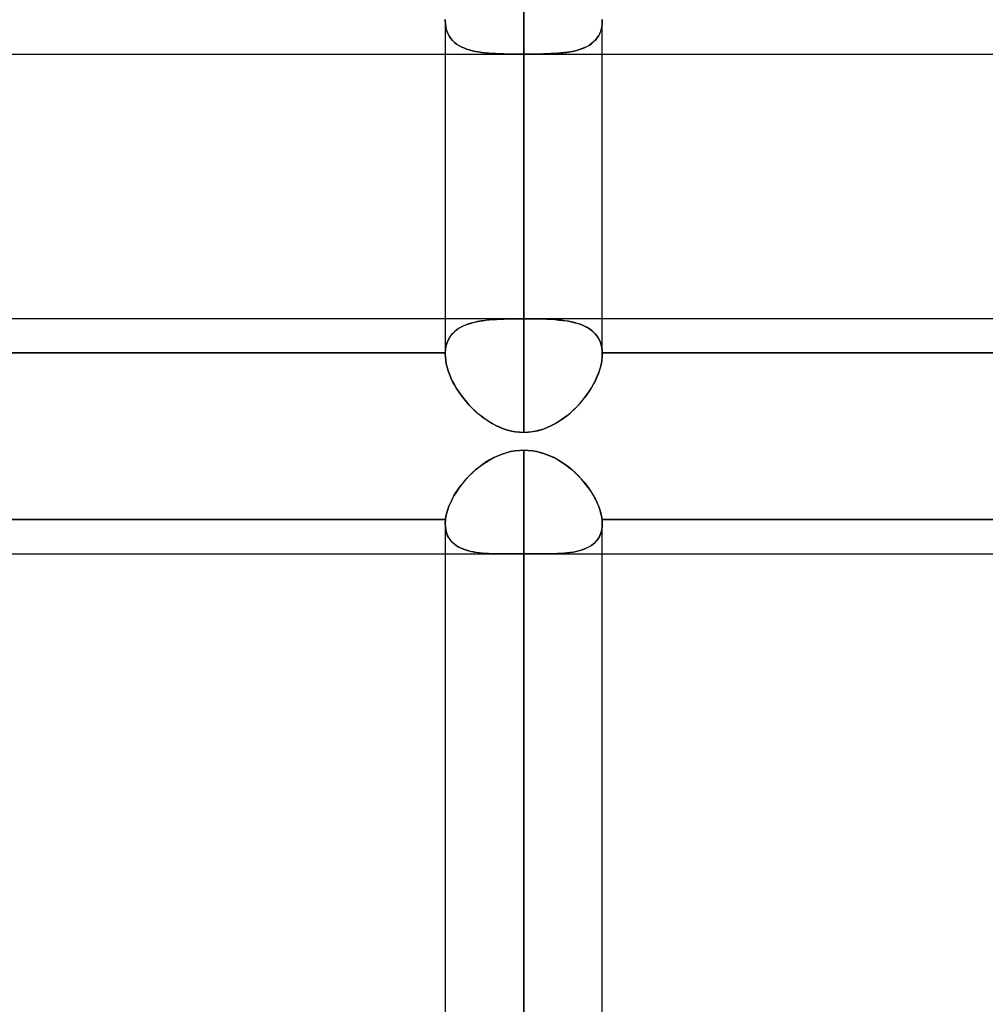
# Model space of a CAD drawing. Header units: millimetres. Extents: x -92 to 86, y -242 to 242.
# Tile 82 of 89: x -22 to -11, y 130 to 141. Entities that reach past the tile are written whole.
import ezdxf

# ---------------------------------------------------------------- set-up
doc = ezdxf.new("R2010")
doc.units = ezdxf.units.MM
doc.layers.add('MAIN-1', color=7, linetype='Continuous')

msp = doc.modelspace()

# ---------------------------------------------------------------- linework, layer by layer
at = {"layer": 'MAIN-1'}
for p, q in [((-16.258, 141.972), (-16.258, 137.724)), ((-16.258, 137.72), (-16.258, 141.972)), ((-17.153, 141.117), (-17.153, 141.115)), ((-17.153, 141.115), (-17.153, 141.117)), ((-17.153, 141.115), (-17.151, 141.081)), ((-17.151, 141.081), (-17.153, 141.115)), ((-17.153, 141.115), (-17.153, 137.724)), ((-17.152, 141.128), (-17.152, 141.126)), ((-17.152, 141.126), (-17.152, 141.128)), ((-17.152, 141.126), (-17.152, 141.124)), ((-17.152, 141.124), (-17.152, 141.126)), ((-17.152, 141.124), (-17.152, 141.121)), ((-17.152, 141.121), (-17.152, 141.124)), ((-17.152, 141.121), (-17.152, 141.119)), ((-17.152, 141.119), (-17.152, 141.121)), ((-17.152, 141.119), (-17.153, 141.117)), ((-17.153, 141.117), (-17.152, 141.119)), ((-17.153, 141.115), (-17.153, 137.318)), ((-17.151, 141.081), (-17.147, 141.049)), ((-17.147, 141.048), (-17.151, 141.081)), ((-17.147, 141.049), (-17.14, 141.018)), ((-17.14, 141.017), (-17.147, 141.048)), ((-15.377, 141.009), (-15.369, 141.042)), ((-15.368, 141.05), (-15.374, 141.02)), ((-15.369, 141.042), (-15.364, 141.078)), ((-15.364, 141.082), (-15.368, 141.05)), ((-15.363, 141.115), (-15.364, 141.082)), ((-15.364, 141.078), (-15.363, 141.115)), ((-15.363, 141.128), (-15.363, 141.126)), ((-15.363, 141.126), (-15.363, 141.128)), ((-15.363, 141.126), (-15.363, 141.124)), ((-15.363, 141.124), (-15.363, 141.126)), ((-15.363, 141.124), (-15.363, 141.122)), ((-15.363, 141.122), (-15.363, 141.124)), ((-15.363, 141.122), (-15.363, 141.121)), ((-15.363, 141.121), (-15.363, 141.122)), ((-15.363, 141.121), (-15.363, 141.119)), ((-15.363, 141.119), (-15.363, 141.121)), ((-15.363, 141.119), (-15.363, 141.117)), ((-15.363, 141.117), (-15.363, 141.119)), ((-15.363, 141.117), (-15.363, 141.115)), ((-15.363, 141.115), (-15.363, 141.117)), ((-15.363, 137.724), (-15.363, 141.115)), ((-15.363, 137.318), (-15.363, 141.115)), ((-17.14, 141.018), (-17.131, 140.988)), ((-17.131, 140.988), (-17.14, 141.017)), ((-17.131, 140.988), (-17.119, 140.961)), ((-17.119, 140.961), (-17.131, 140.988)), ((-17.119, 140.961), (-17.104, 140.935)), ((-17.104, 140.935), (-17.119, 140.961)), ((-17.104, 140.935), (-17.087, 140.911)), ((-17.088, 140.911), (-17.104, 140.935)), ((-15.424, 140.916), (-15.442, 140.894)), ((-15.44, 140.896), (-15.42, 140.921)), ((-15.408, 140.939), (-15.424, 140.916)), ((-15.42, 140.921), (-15.403, 140.948)), ((-15.394, 140.965), (-15.408, 140.939)), ((-15.403, 140.948), (-15.389, 140.977)), ((-15.383, 140.992), (-15.394, 140.965)), ((-15.389, 140.977), (-15.377, 141.009)), ((-15.374, 141.02), (-15.383, 140.992)), ((-17.068, 140.889), (-17.088, 140.911)), ((-17.087, 140.911), (-17.068, 140.889)), ((-17.068, 140.889), (-17.047, 140.869)), ((-17.047, 140.869), (-17.068, 140.889)), ((-17.047, 140.869), (-17.023, 140.85)), ((-17.024, 140.85), (-17.047, 140.869)), ((-16.998, 140.833), (-17.024, 140.85)), ((-17.023, 140.85), (-16.998, 140.833)), ((-16.998, 140.833), (-16.97, 140.818)), ((-16.971, 140.818), (-16.998, 140.833)), ((-16.942, 140.805), (-16.971, 140.818)), ((-16.97, 140.818), (-16.941, 140.805)), ((-16.911, 140.793), (-16.942, 140.805)), ((-16.941, 140.805), (-16.911, 140.793)), ((-15.612, 140.79), (-15.578, 140.803)), ((-15.562, 140.809), (-15.592, 140.797)), ((-15.578, 140.803), (-15.546, 140.818)), ((-15.535, 140.823), (-15.562, 140.809)), ((-15.546, 140.818), (-15.516, 140.834)), ((-15.509, 140.838), (-15.535, 140.823)), ((-15.516, 140.834), (-15.488, 140.853)), ((-15.485, 140.855), (-15.509, 140.838)), ((-15.488, 140.853), (-15.463, 140.873)), ((-15.462, 140.874), (-15.485, 140.855)), ((-15.463, 140.873), (-15.44, 140.896)), ((-15.442, 140.894), (-15.462, 140.874)), ((-24.66, 140.735), (0, 140.735)), ((-24.163, 140.735), (-17.153, 140.735)), ((-17.153, 140.735), (-15.363, 140.735)), ((-16.911, 140.793), (-16.879, 140.782)), ((-16.879, 140.782), (-16.911, 140.793)), ((-16.879, 140.782), (-16.845, 140.773)), ((-16.845, 140.773), (-16.879, 140.782)), ((-16.845, 140.773), (-16.81, 140.766)), ((-16.809, 140.765), (-16.845, 140.773)), ((-16.81, 140.766), (-16.775, 140.759)), ((-16.773, 140.759), (-16.809, 140.765)), ((-16.775, 140.759), (-16.738, 140.754)), ((-16.735, 140.753), (-16.773, 140.759)), ((-16.738, 140.754), (-16.699, 140.749)), ((-16.697, 140.749), (-16.735, 140.753)), ((-16.699, 140.749), (-16.66, 140.745)), ((-16.657, 140.745), (-16.697, 140.749)), ((-16.66, 140.745), (-16.619, 140.743)), ((-16.616, 140.742), (-16.657, 140.745)), ((-16.619, 140.743), (-16.577, 140.74)), ((-16.575, 140.74), (-16.616, 140.742)), ((-16.577, 140.74), (-16.534, 140.739)), ((-16.532, 140.738), (-16.575, 140.74)), ((-16.534, 140.739), (-16.489, 140.737)), ((-16.488, 140.737), (-16.532, 140.738)), ((-16.489, 140.737), (-16.444, 140.737)), ((-16.443, 140.736), (-16.488, 140.737)), ((-16.444, 140.737), (-16.398, 140.736)), ((-16.398, 140.736), (-16.443, 140.736)), ((-16.398, 140.736), (-16.352, 140.736)), ((-16.351, 140.736), (-16.398, 140.736)), ((-16.352, 140.736), (-16.305, 140.735)), ((-16.304, 140.735), (-16.351, 140.736)), ((-16.305, 140.735), (-16.258, 140.735)), ((-16.258, 140.735), (-16.304, 140.735)), ((-16.258, 136.424), (-16.258, 140.735)), ((-16.258, 140.735), (-16.258, 136.424)), ((-16.212, 140.735), (-16.258, 140.735)), ((-16.258, 140.735), (-16.204, 140.735)), ((-16.167, 140.736), (-16.212, 140.735)), ((-16.204, 140.735), (-16.151, 140.736)), ((-16.122, 140.736), (-16.167, 140.736)), ((-16.151, 140.736), (-16.098, 140.736)), ((-16.078, 140.736), (-16.122, 140.736)), ((-16.098, 140.736), (-16.047, 140.737)), ((-16.034, 140.737), (-16.078, 140.736)), ((-16.047, 140.737), (-15.997, 140.738)), ((-15.991, 140.738), (-16.034, 140.737)), ((-15.997, 140.738), (-15.948, 140.74)), ((-15.95, 140.74), (-15.991, 140.738)), ((-15.909, 140.742), (-15.95, 140.74)), ((-15.948, 140.74), (-15.9, 140.742)), ((-15.869, 140.744), (-15.909, 140.742)), ((-15.9, 140.742), (-15.854, 140.746)), ((-15.831, 140.748), (-15.869, 140.744)), ((-15.854, 140.746), (-15.809, 140.75)), ((-15.793, 140.752), (-15.831, 140.748)), ((-15.809, 140.75), (-15.766, 140.755)), ((-15.757, 140.756), (-15.793, 140.752)), ((-15.766, 140.755), (-15.725, 140.762)), ((-15.722, 140.762), (-15.757, 140.756)), ((-15.725, 140.762), (-15.685, 140.77)), ((-15.687, 140.769), (-15.722, 140.762)), ((-15.654, 140.777), (-15.687, 140.769)), ((-15.685, 140.77), (-15.647, 140.779)), ((-15.622, 140.787), (-15.654, 140.777)), ((-15.647, 140.779), (-15.612, 140.79)), ((-15.592, 140.797), (-15.622, 140.787)), ((-15.363, 140.735), (-8.352, 140.735)), ((-25.058, 137.724), (-2.014, 137.724)), ((-25.058, 137.724), (-1.62, 137.724)), ((-17.153, 137.724), (-17.153, 137.318)), ((-16.862, 137.668), (-16.898, 137.657)), ((-16.897, 137.657), (-16.866, 137.667)), ((-16.866, 137.667), (-16.833, 137.676)), ((-16.824, 137.678), (-16.862, 137.668)), ((-16.833, 137.676), (-16.799, 137.684)), ((-16.784, 137.687), (-16.824, 137.678)), ((-16.799, 137.684), (-16.763, 137.691)), ((-16.743, 137.694), (-16.784, 137.687)), ((-16.763, 137.691), (-16.727, 137.697)), ((-16.7, 137.701), (-16.743, 137.694)), ((-16.727, 137.697), (-16.689, 137.702)), ((-16.656, 137.706), (-16.7, 137.701)), ((-16.689, 137.702), (-16.65, 137.706)), ((-16.61, 137.71), (-16.656, 137.706)), ((-16.65, 137.706), (-16.609, 137.71)), ((-16.562, 137.713), (-16.61, 137.71)), ((-16.609, 137.71), (-16.568, 137.712)), ((-16.568, 137.712), (-16.526, 137.715)), ((-16.514, 137.715), (-16.562, 137.713)), ((-16.526, 137.715), (-16.482, 137.716)), ((-16.464, 137.717), (-16.514, 137.715)), ((-16.482, 137.716), (-16.438, 137.718)), ((-16.413, 137.718), (-16.464, 137.717)), ((-16.438, 137.718), (-16.393, 137.719)), ((-16.361, 137.719), (-16.413, 137.718)), ((-16.393, 137.719), (-16.348, 137.719)), ((-16.309, 137.72), (-16.361, 137.719)), ((-16.348, 137.719), (-16.303, 137.72)), ((-16.258, 137.72), (-16.309, 137.72)), ((-16.303, 137.72), (-16.258, 137.72)), ((-16.212, 137.72), (-16.258, 137.72)), ((-16.258, 137.72), (-16.205, 137.72)), ((-16.166, 137.719), (-16.212, 137.72)), ((-16.205, 137.72), (-16.153, 137.719)), ((-16.121, 137.719), (-16.166, 137.719)), ((-16.153, 137.719), (-16.101, 137.718)), ((-16.076, 137.718), (-16.121, 137.719)), ((-16.101, 137.718), (-16.05, 137.717)), ((-16.031, 137.716), (-16.076, 137.718)), ((-16.05, 137.717), (-16, 137.715)), ((-15.988, 137.715), (-16.031, 137.716)), ((-16, 137.715), (-15.952, 137.713)), ((-15.945, 137.712), (-15.988, 137.715)), ((-15.952, 137.713), (-15.904, 137.71)), ((-15.904, 137.71), (-15.945, 137.712)), ((-15.864, 137.706), (-15.904, 137.71)), ((-15.904, 137.71), (-15.858, 137.705)), ((-15.825, 137.702), (-15.864, 137.706)), ((-15.858, 137.705), (-15.814, 137.7)), ((-15.787, 137.697), (-15.825, 137.702)), ((-15.814, 137.7), (-15.771, 137.694)), ((-15.75, 137.691), (-15.787, 137.697)), ((-15.771, 137.694), (-15.729, 137.687)), ((-15.715, 137.684), (-15.75, 137.691)), ((-15.729, 137.687), (-15.69, 137.678)), ((-15.681, 137.676), (-15.715, 137.684)), ((-15.69, 137.678), (-15.652, 137.668)), ((-15.648, 137.667), (-15.681, 137.676)), ((-15.652, 137.668), (-15.616, 137.656)), ((-15.617, 137.656), (-15.648, 137.667)), ((-15.363, 137.318), (-15.363, 137.724)), ((-17.07, 137.548), (-17.091, 137.523)), ((-17.072, 137.547), (-17.052, 137.567)), ((-17.047, 137.571), (-17.07, 137.548)), ((-17.052, 137.567), (-17.031, 137.586)), ((-17.022, 137.592), (-17.047, 137.571)), ((-17.031, 137.586), (-17.007, 137.603)), ((-16.994, 137.611), (-17.022, 137.592)), ((-17.007, 137.603), (-16.982, 137.618)), ((-16.964, 137.628), (-16.994, 137.611)), ((-16.982, 137.618), (-16.955, 137.633)), ((-16.932, 137.643), (-16.964, 137.628)), ((-16.955, 137.633), (-16.927, 137.645)), ((-16.898, 137.657), (-16.932, 137.643)), ((-16.927, 137.645), (-16.897, 137.657)), ((-15.587, 137.645), (-15.617, 137.656)), ((-15.616, 137.656), (-15.582, 137.643)), ((-15.559, 137.632), (-15.587, 137.645)), ((-15.582, 137.643), (-15.55, 137.628)), ((-15.532, 137.618), (-15.559, 137.632)), ((-15.55, 137.628), (-15.52, 137.611)), ((-15.507, 137.602), (-15.532, 137.618)), ((-15.52, 137.611), (-15.493, 137.592)), ((-15.484, 137.585), (-15.507, 137.602)), ((-15.493, 137.592), (-15.467, 137.571)), ((-15.462, 137.566), (-15.484, 137.585)), ((-15.467, 137.571), (-15.444, 137.548)), ((-15.443, 137.546), (-15.462, 137.566)), ((-15.444, 137.548), (-15.424, 137.523)), ((-17.135, 137.436), (-17.144, 137.403)), ((-17.139, 137.422), (-17.13, 137.45)), ((-17.123, 137.467), (-17.135, 137.436)), ((-17.13, 137.45), (-17.119, 137.477)), ((-17.108, 137.496), (-17.123, 137.467)), ((-17.119, 137.477), (-17.105, 137.502)), ((-17.091, 137.523), (-17.108, 137.496)), ((-17.105, 137.502), (-17.089, 137.525)), ((-17.089, 137.525), (-17.072, 137.547)), ((-15.425, 137.524), (-15.443, 137.546)), ((-15.41, 137.501), (-15.425, 137.524)), ((-15.424, 137.523), (-15.407, 137.496)), ((-15.396, 137.476), (-15.41, 137.501)), ((-15.407, 137.496), (-15.392, 137.467)), ((-15.385, 137.45), (-15.396, 137.476)), ((-15.392, 137.467), (-15.38, 137.435)), ((-15.376, 137.422), (-15.385, 137.45)), ((-24.163, 137.331), (-17.152, 137.331)), ((-17.152, 137.331), (-24.163, 137.331)), ((-17.15, 137.368), (-17.152, 137.331)), ((-17.152, 137.331), (-17.15, 137.363)), ((-17.152, 137.329), (-17.152, 137.331)), ((-17.152, 137.331), (-17.152, 137.329)), ((-17.152, 137.326), (-17.152, 137.329)), ((-17.152, 137.329), (-17.152, 137.326)), ((-17.152, 137.324), (-17.152, 137.326)), ((-17.152, 137.326), (-17.152, 137.324)), ((-17.152, 137.322), (-17.152, 137.324)), ((-17.152, 137.324), (-17.152, 137.322)), ((-17.144, 137.403), (-17.15, 137.368)), ((-17.15, 137.363), (-17.146, 137.393)), ((-17.146, 137.393), (-17.139, 137.422)), ((-15.38, 137.435), (-15.371, 137.402)), ((-15.369, 137.393), (-15.376, 137.422)), ((-15.371, 137.402), (-15.365, 137.367)), ((-15.365, 137.363), (-15.369, 137.393)), ((-15.365, 137.367), (-15.363, 137.331)), ((-15.363, 137.331), (-15.365, 137.363)), ((-15.363, 137.331), (-8.352, 137.331)), ((-15.363, 137.331), (-15.363, 137.329)), ((-15.363, 137.329), (-15.363, 137.331)), ((-8.352, 137.331), (-15.363, 137.331)), ((-15.363, 137.329), (-15.363, 137.327)), ((-15.363, 137.327), (-15.363, 137.329)), ((-15.363, 137.327), (-15.363, 137.325)), ((-15.363, 137.325), (-15.363, 137.327)), ((-15.363, 137.325), (-15.363, 137.323)), ((-15.363, 137.323), (-15.363, 137.325)), ((-17.153, 137.318), (-17.153, 137.32)), ((-17.153, 137.32), (-17.153, 137.317)), ((-17.151, 137.281), (-17.153, 137.318)), ((-17.153, 137.317), (-17.151, 137.281)), ((-17.153, 137.32), (-17.152, 137.322)), ((-17.152, 137.322), (-17.153, 137.32)), ((-17.147, 137.244), (-17.151, 137.281)), ((-17.151, 137.281), (-17.147, 137.244)), ((-17.14, 137.206), (-17.147, 137.244)), ((-17.147, 137.244), (-17.14, 137.206)), ((-15.377, 137.194), (-15.369, 137.237)), ((-15.368, 137.246), (-15.374, 137.209)), ((-15.369, 137.237), (-15.364, 137.278)), ((-15.364, 137.282), (-15.368, 137.246)), ((-15.363, 137.318), (-15.364, 137.282)), ((-15.364, 137.278), (-15.363, 137.318)), ((-15.363, 137.323), (-15.363, 137.321)), ((-15.363, 137.321), (-15.363, 137.323)), ((-15.363, 137.321), (-15.363, 137.32)), ((-15.363, 137.32), (-15.363, 137.321)), ((-15.363, 137.32), (-15.363, 137.318)), ((-15.363, 137.318), (-15.363, 137.32)), ((-17.131, 137.167), (-17.14, 137.206)), ((-17.14, 137.206), (-17.131, 137.167)), ((-17.119, 137.127), (-17.131, 137.167)), ((-17.131, 137.167), (-17.119, 137.127)), ((-17.104, 137.087), (-17.119, 137.127)), ((-17.119, 137.127), (-17.104, 137.087)), ((-15.42, 137.064), (-15.403, 137.108)), ((-15.394, 137.133), (-15.408, 137.094)), ((-15.403, 137.108), (-15.389, 137.151)), ((-15.383, 137.171), (-15.394, 137.133)), ((-15.389, 137.151), (-15.377, 137.194)), ((-15.374, 137.209), (-15.383, 137.171)), ((-17.087, 137.047), (-17.104, 137.087)), ((-17.104, 137.087), (-17.087, 137.047)), ((-17.068, 137.006), (-17.087, 137.047)), ((-17.087, 137.047), (-17.068, 137.006)), ((-17.047, 136.966), (-17.068, 137.006)), ((-17.068, 137.006), (-17.047, 136.966)), ((-15.463, 136.975), (-15.44, 137.019)), ((-15.442, 137.015), (-15.462, 136.976)), ((-15.424, 137.055), (-15.442, 137.015)), ((-15.44, 137.019), (-15.42, 137.064)), ((-15.408, 137.094), (-15.424, 137.055)), ((-17.024, 136.926), (-17.047, 136.966)), ((-17.047, 136.966), (-17.023, 136.926)), ((-16.998, 136.887), (-17.024, 136.926)), ((-17.023, 136.926), (-16.998, 136.886)), ((-16.971, 136.848), (-16.998, 136.887)), ((-16.998, 136.886), (-16.97, 136.847)), ((-15.546, 136.846), (-15.516, 136.888)), ((-15.509, 136.899), (-15.535, 136.861)), ((-15.516, 136.888), (-15.488, 136.931)), ((-15.485, 136.937), (-15.509, 136.899)), ((-15.488, 136.931), (-15.463, 136.975)), ((-15.462, 136.976), (-15.485, 136.937)), ((-16.942, 136.809), (-16.971, 136.848)), ((-16.97, 136.847), (-16.941, 136.809)), ((-16.911, 136.772), (-16.942, 136.809)), ((-16.941, 136.809), (-16.911, 136.771)), ((-16.879, 136.736), (-16.911, 136.772)), ((-16.911, 136.771), (-16.879, 136.735)), ((-15.647, 136.724), (-15.612, 136.763)), ((-15.592, 136.787), (-15.622, 136.751)), ((-15.612, 136.763), (-15.578, 136.804)), ((-15.562, 136.823), (-15.592, 136.787)), ((-15.578, 136.804), (-15.546, 136.846)), ((-15.535, 136.861), (-15.562, 136.823)), ((-16.845, 136.7), (-16.879, 136.736)), ((-16.879, 136.735), (-16.845, 136.701)), ((-16.845, 136.701), (-16.81, 136.668)), ((-16.809, 136.667), (-16.845, 136.7)), ((-16.81, 136.668), (-16.775, 136.636)), ((-16.773, 136.634), (-16.809, 136.667)), ((-15.722, 136.652), (-15.757, 136.622)), ((-15.725, 136.649), (-15.685, 136.686)), ((-15.687, 136.684), (-15.722, 136.652)), ((-15.654, 136.717), (-15.687, 136.684)), ((-15.685, 136.686), (-15.647, 136.724)), ((-15.622, 136.751), (-15.654, 136.717)), ((-16.775, 136.636), (-16.738, 136.606)), ((-16.735, 136.604), (-16.773, 136.634)), ((-16.738, 136.606), (-16.699, 136.578)), ((-16.697, 136.576), (-16.735, 136.604)), ((-16.699, 136.578), (-16.66, 136.551)), ((-16.657, 136.549), (-16.697, 136.576)), ((-16.66, 136.551), (-16.619, 136.526)), ((-16.616, 136.525), (-16.657, 136.549)), ((-15.869, 136.542), (-15.909, 136.519)), ((-15.9, 136.524), (-15.854, 136.552)), ((-15.831, 136.567), (-15.869, 136.542)), ((-15.854, 136.552), (-15.809, 136.582)), ((-15.793, 136.594), (-15.831, 136.567)), ((-15.809, 136.582), (-15.766, 136.615)), ((-15.757, 136.622), (-15.793, 136.594)), ((-15.766, 136.615), (-15.725, 136.649)), ((-16.619, 136.526), (-16.577, 136.504)), ((-16.575, 136.502), (-16.616, 136.525)), ((-16.577, 136.504), (-16.534, 136.484)), ((-16.532, 136.483), (-16.575, 136.502)), ((-16.534, 136.484), (-16.489, 136.466)), ((-16.488, 136.465), (-16.532, 136.483)), ((-16.489, 136.466), (-16.444, 136.451)), ((-16.443, 136.451), (-16.488, 136.465)), ((-16.444, 136.451), (-16.398, 136.439)), ((-16.398, 136.439), (-16.443, 136.451)), ((-16.351, 136.431), (-16.398, 136.439)), ((-16.398, 136.439), (-16.352, 136.431)), ((-16.352, 136.431), (-16.305, 136.426)), ((-16.304, 136.426), (-16.351, 136.431)), ((-16.258, 136.424), (-16.204, 136.426)), ((-16.167, 136.43), (-16.212, 136.426)), ((-16.204, 136.426), (-16.151, 136.433)), ((-16.122, 136.438), (-16.167, 136.43)), ((-16.151, 136.433), (-16.098, 136.444)), ((-16.078, 136.449), (-16.122, 136.438)), ((-16.098, 136.444), (-16.047, 136.459)), ((-16.034, 136.463), (-16.078, 136.449)), ((-16.047, 136.459), (-15.997, 136.477)), ((-15.991, 136.479), (-16.034, 136.463)), ((-15.997, 136.477), (-15.948, 136.499)), ((-15.95, 136.498), (-15.991, 136.479)), ((-15.909, 136.519), (-15.95, 136.498)), ((-15.948, 136.499), (-15.9, 136.524)), ((-16.305, 136.426), (-16.258, 136.424)), ((-16.258, 136.424), (-16.304, 136.426)), ((-16.212, 136.426), (-16.258, 136.424)), ((-16.457, 136.193), (-16.407, 136.206)), ((-16.407, 136.206), (-16.456, 136.193)), ((-16.357, 136.215), (-16.407, 136.206)), ((-16.407, 136.206), (-16.358, 136.215)), ((-16.358, 136.215), (-16.308, 136.22)), ((-16.307, 136.22), (-16.357, 136.215)), ((-16.308, 136.22), (-16.258, 136.222)), ((-16.258, 136.222), (-16.307, 136.22)), ((-16.258, 136.222), (-16.258, 0)), ((-16.258, 0), (-16.258, 136.222)), ((-16.258, 136.222), (-16.207, 136.22)), ((-16.207, 136.22), (-16.258, 136.222)), ((-16.207, 136.22), (-16.157, 136.214)), ((-16.157, 136.215), (-16.207, 136.22)), ((-16.107, 136.205), (-16.157, 136.215)), ((-16.157, 136.214), (-16.107, 136.205)), ((-16.107, 136.205), (-16.058, 136.193)), ((-16.057, 136.193), (-16.107, 136.205)), ((-16.686, 136.087), (-16.643, 136.113)), ((-16.642, 136.114), (-16.685, 136.088)), ((-16.643, 136.113), (-16.598, 136.137)), ((-16.597, 136.138), (-16.642, 136.114)), ((-16.598, 136.137), (-16.552, 136.159)), ((-16.551, 136.159), (-16.597, 136.138)), ((-16.552, 136.159), (-16.505, 136.178)), ((-16.504, 136.178), (-16.551, 136.159)), ((-16.505, 136.178), (-16.457, 136.193)), ((-16.456, 136.193), (-16.504, 136.178)), ((-16.058, 136.193), (-16.01, 136.177)), ((-16.009, 136.177), (-16.057, 136.193)), ((-16.01, 136.177), (-15.963, 136.159)), ((-15.961, 136.158), (-16.009, 136.177)), ((-15.963, 136.159), (-15.917, 136.137)), ((-15.915, 136.137), (-15.961, 136.158)), ((-15.917, 136.137), (-15.872, 136.114)), ((-15.871, 136.113), (-15.915, 136.137)), ((-15.872, 136.114), (-15.829, 136.087)), ((-15.827, 136.086), (-15.871, 136.113)), ((-16.845, 135.963), (-16.807, 135.997)), ((-16.806, 135.998), (-16.843, 135.964)), ((-16.807, 135.997), (-16.769, 136.029)), ((-16.767, 136.03), (-16.806, 135.998)), ((-16.769, 136.029), (-16.728, 136.059)), ((-16.727, 136.06), (-16.767, 136.03)), ((-16.728, 136.059), (-16.686, 136.087)), ((-16.685, 136.088), (-16.727, 136.06)), ((-15.829, 136.087), (-15.787, 136.059)), ((-15.785, 136.058), (-15.827, 136.086)), ((-15.787, 136.059), (-15.747, 136.029)), ((-15.745, 136.028), (-15.785, 136.058)), ((-15.747, 136.029), (-15.708, 135.997)), ((-15.706, 135.996), (-15.745, 136.028)), ((-15.708, 135.997), (-15.671, 135.964)), ((-15.669, 135.962), (-15.706, 135.996)), ((-16.946, 135.855), (-16.914, 135.893)), ((-16.913, 135.894), (-16.945, 135.857)), ((-16.914, 135.893), (-16.88, 135.929)), ((-16.879, 135.93), (-16.913, 135.894)), ((-16.88, 135.929), (-16.845, 135.963)), ((-16.843, 135.964), (-16.879, 135.93)), ((-15.671, 135.964), (-15.635, 135.929)), ((-15.634, 135.927), (-15.669, 135.962)), ((-15.635, 135.929), (-15.601, 135.893)), ((-15.6, 135.891), (-15.634, 135.927)), ((-15.601, 135.893), (-15.57, 135.856)), ((-15.568, 135.854), (-15.6, 135.891)), ((-17.03, 135.74), (-17.004, 135.779)), ((-17.003, 135.78), (-17.029, 135.741)), ((-17.004, 135.779), (-16.976, 135.818)), ((-16.975, 135.819), (-17.003, 135.78)), ((-16.976, 135.818), (-16.946, 135.855)), ((-16.945, 135.857), (-16.975, 135.819)), ((-15.57, 135.856), (-15.539, 135.818)), ((-15.538, 135.816), (-15.568, 135.854)), ((-15.539, 135.818), (-15.511, 135.78)), ((-15.51, 135.778), (-15.538, 135.816)), ((-15.511, 135.78), (-15.486, 135.741)), ((-15.484, 135.739), (-15.51, 135.778)), ((-17.075, 135.662), (-17.094, 135.623)), ((-17.094, 135.622), (-17.075, 135.661)), ((-17.053, 135.702), (-17.075, 135.662)), ((-17.075, 135.661), (-17.054, 135.701)), ((-17.054, 135.701), (-17.03, 135.74)), ((-17.029, 135.741), (-17.053, 135.702)), ((-15.486, 135.741), (-15.462, 135.702)), ((-15.461, 135.7), (-15.484, 135.739)), ((-15.462, 135.702), (-15.44, 135.662)), ((-15.44, 135.661), (-15.461, 135.7)), ((-15.44, 135.662), (-15.421, 135.623)), ((-15.421, 135.621), (-15.44, 135.661)), ((-17.136, 135.506), (-17.124, 135.544)), ((-17.124, 135.544), (-17.135, 135.506)), ((-17.11, 135.583), (-17.124, 135.544)), ((-17.124, 135.544), (-17.11, 135.583)), ((-17.094, 135.623), (-17.11, 135.583)), ((-17.11, 135.583), (-17.094, 135.622)), ((-15.421, 135.623), (-15.405, 135.583)), ((-15.404, 135.582), (-15.421, 135.621)), ((-15.405, 135.583), (-15.391, 135.544)), ((-15.39, 135.543), (-15.404, 135.582)), ((-15.391, 135.544), (-15.38, 135.506)), ((-15.379, 135.505), (-15.39, 135.543)), ((-17.15, 135.432), (-24.165, 135.432)), ((-24.165, 135.432), (-17.15, 135.432)), ((-17.151, 135.415), (-17.15, 135.424)), ((-17.15, 135.423), (-17.151, 135.415)), ((-17.15, 135.432), (-17.15, 135.423)), ((-17.15, 135.424), (-17.15, 135.432)), ((-17.144, 135.469), (-17.15, 135.432)), ((-17.15, 135.432), (-17.144, 135.468)), ((-17.135, 135.506), (-17.144, 135.469)), ((-17.144, 135.468), (-17.136, 135.506)), ((-15.38, 135.506), (-15.371, 135.469)), ((-15.371, 135.468), (-15.379, 135.505)), ((-15.371, 135.469), (-15.365, 135.432)), ((-15.365, 135.432), (-15.371, 135.468)), ((-15.365, 135.425), (-15.365, 135.432)), ((-8.35, 135.432), (-15.365, 135.432)), ((-15.365, 135.432), (-8.35, 135.432)), ((-15.365, 135.432), (-15.365, 135.425)), ((-15.364, 135.418), (-15.365, 135.425)), ((-15.365, 135.425), (-15.364, 135.418)), ((-15.363, 135.41), (-15.364, 135.418)), ((-15.364, 135.418), (-15.363, 135.41)), ((-17.152, 135.39), (-17.153, 135.381)), ((-17.153, 135.382), (-17.152, 135.39)), ((-17.151, 135.352), (-17.153, 135.382)), ((-17.153, 135.382), (-17.153, 0)), ((-17.153, 135.381), (-17.151, 135.347)), ((-17.151, 135.415), (-17.152, 135.406)), ((-17.152, 135.407), (-17.151, 135.415)), ((-17.152, 135.398), (-17.152, 135.407)), ((-17.152, 135.406), (-17.152, 135.398)), ((-17.152, 135.398), (-17.152, 135.39)), ((-17.152, 135.39), (-17.152, 135.398)), ((-17.153, 135.382), (-17.153, 0)), ((-17.148, 135.324), (-17.151, 135.352)), ((-17.151, 135.347), (-17.146, 135.315)), ((-17.142, 135.297), (-17.148, 135.324)), ((-17.146, 135.315), (-17.139, 135.285)), ((-15.378, 135.278), (-15.369, 135.311)), ((-15.368, 135.32), (-15.374, 135.291)), ((-15.369, 135.311), (-15.364, 135.345)), ((-15.364, 135.35), (-15.368, 135.32)), ((-15.364, 135.345), (-15.363, 135.382)), ((-15.363, 135.382), (-15.364, 135.35)), ((-15.363, 135.403), (-15.363, 135.41)), ((-15.363, 135.41), (-15.363, 135.403)), ((-15.363, 135.396), (-15.363, 135.403)), ((-15.363, 135.403), (-15.363, 135.396)), ((-15.363, 135.389), (-15.363, 135.396)), ((-15.363, 135.396), (-15.363, 135.389)), ((-15.363, 135.382), (-15.363, 135.389)), ((-15.363, 135.389), (-15.363, 135.382)), ((-15.363, 0), (-15.363, 135.382)), ((-15.363, 0), (-15.363, 135.382)), ((-17.134, 135.271), (-17.142, 135.297)), ((-17.139, 135.285), (-17.129, 135.256)), ((-17.125, 135.247), (-17.134, 135.271)), ((-17.129, 135.256), (-17.115, 135.229)), ((-17.113, 135.224), (-17.125, 135.247)), ((-17.115, 135.229), (-17.099, 135.204)), ((-17.098, 135.203), (-17.113, 135.224)), ((-17.099, 135.204), (-17.081, 135.182)), ((-17.082, 135.183), (-17.098, 135.203)), ((-15.444, 135.171), (-15.423, 135.195)), ((-15.425, 135.192), (-15.443, 135.172)), ((-15.409, 135.215), (-15.425, 135.192)), ((-15.423, 135.195), (-15.405, 135.22)), ((-15.395, 135.238), (-15.409, 135.215)), ((-15.405, 135.22), (-15.39, 135.248)), ((-15.383, 135.264), (-15.395, 135.238)), ((-15.39, 135.248), (-15.378, 135.278)), ((-15.374, 135.291), (-15.383, 135.264)), ((-17.065, 135.165), (-17.082, 135.183)), ((-17.081, 135.182), (-17.06, 135.161)), ((-17.045, 135.149), (-17.065, 135.165)), ((-17.06, 135.161), (-17.036, 135.142)), ((-17.024, 135.133), (-17.045, 135.149)), ((-17.036, 135.142), (-17.011, 135.125)), ((-17.001, 135.119), (-17.024, 135.133)), ((-17.011, 135.125), (-16.983, 135.11)), ((-16.976, 135.107), (-17.001, 135.119)), ((-16.983, 135.11), (-16.953, 135.097)), ((-16.95, 135.096), (-16.976, 135.107)), ((-16.953, 135.097), (-16.922, 135.085)), ((-16.922, 135.086), (-16.95, 135.096)), ((-16.894, 135.077), (-16.922, 135.086)), ((-16.922, 135.085), (-16.888, 135.076)), ((-15.594, 135.085), (-15.625, 135.076)), ((-15.623, 135.077), (-15.588, 135.087)), ((-15.565, 135.096), (-15.594, 135.085)), ((-15.588, 135.087), (-15.554, 135.1)), ((-15.537, 135.108), (-15.565, 135.096)), ((-15.554, 135.1), (-15.523, 135.115)), ((-15.511, 135.121), (-15.537, 135.108)), ((-15.523, 135.115), (-15.494, 135.131)), ((-15.486, 135.137), (-15.511, 135.121)), ((-15.494, 135.131), (-15.468, 135.15)), ((-15.464, 135.154), (-15.486, 135.137)), ((-15.468, 135.15), (-15.444, 135.171)), ((-15.443, 135.172), (-15.464, 135.154)), ((-24.66, 135.039), (-16.383, 135.039)), ((-24.163, 135.039), (-17.153, 135.039)), ((-17.153, 135.039), (-16.383, 135.039)), ((-16.863, 135.069), (-16.894, 135.077)), ((-16.888, 135.076), (-16.854, 135.067)), ((-16.832, 135.063), (-16.863, 135.069)), ((-16.854, 135.067), (-16.818, 135.06)), ((-16.8, 135.057), (-16.832, 135.063)), ((-16.818, 135.06), (-16.78, 135.055)), ((-16.766, 135.053), (-16.8, 135.057)), ((-16.78, 135.055), (-16.742, 135.05)), ((-16.732, 135.049), (-16.766, 135.053)), ((-16.742, 135.05), (-16.702, 135.047)), ((-16.697, 135.046), (-16.732, 135.049)), ((-16.702, 135.047), (-16.66, 135.044)), ((-16.66, 135.044), (-16.697, 135.046)), ((-16.66, 135.044), (-16.617, 135.042)), ((-16.624, 135.042), (-16.66, 135.044)), ((-16.586, 135.041), (-16.624, 135.042)), ((-16.617, 135.042), (-16.573, 135.041)), ((-16.548, 135.04), (-16.586, 135.041)), ((-16.573, 135.041), (-16.528, 135.04)), ((-16.508, 135.039), (-16.548, 135.04)), ((-16.528, 135.04), (-16.481, 135.039)), ((-16.468, 135.039), (-16.508, 135.039)), ((-16.481, 135.039), (-16.433, 135.039)), ((-16.427, 135.039), (-16.468, 135.039)), ((-16.433, 135.039), (-16.385, 135.039)), ((-16.385, 135.039), (-16.427, 135.039)), ((-16.385, 135.039), (-16.364, 135.039)), ((-16.364, 135.039), (-16.385, 135.039)), ((-16.364, 135.039), (-16.343, 135.039)), ((-16.343, 135.039), (-16.364, 135.039)), ((-16.343, 135.039), (-16.321, 135.039)), ((-16.321, 135.039), (-16.343, 135.039)), ((-16.321, 135.039), (-16.3, 135.039)), ((-16.3, 135.039), (-16.321, 135.039)), ((-16.3, 135.039), (-16.279, 135.039)), ((-16.279, 135.039), (-16.3, 135.039)), ((-16.279, 135.039), (-16.258, 135.039)), ((-16.258, 135.039), (-16.279, 135.039)), ((-16.258, 0), (-16.258, 135.039)), ((-16.258, 135.039), (-16.258, 49.579)), ((-16.258, 135.039), (-16.236, 135.039)), ((-16.236, 135.039), (-16.258, 135.039)), ((-16.236, 135.039), (-16.215, 135.039)), ((-16.215, 135.039), (-16.236, 135.039)), ((-16.215, 135.039), (-16.193, 135.039)), ((-16.194, 135.039), (-16.215, 135.039)), ((-16.173, 135.039), (-16.194, 135.039)), ((-16.193, 135.039), (-16.172, 135.039)), ((-16.152, 135.039), (-16.173, 135.039)), ((-16.172, 135.039), (-16.151, 135.039)), ((-16.131, 135.039), (-16.152, 135.039)), ((-16.151, 135.039), (-16.13, 135.039)), ((-16.132, 135.039), (-7.583, 135.039)), ((-16.132, 135.039), (-15.363, 135.039)), ((-16.086, 135.039), (-16.131, 135.039)), ((-16.13, 135.039), (-16.076, 135.039)), ((-16.042, 135.039), (-16.086, 135.039)), ((-16.076, 135.039), (-16.024, 135.039)), ((-15.998, 135.04), (-16.042, 135.039)), ((-16.024, 135.039), (-15.973, 135.04)), ((-15.956, 135.04), (-15.998, 135.04)), ((-15.973, 135.04), (-15.924, 135.041)), ((-15.915, 135.041), (-15.956, 135.04)), ((-15.924, 135.041), (-15.876, 135.043)), ((-15.875, 135.043), (-15.915, 135.041)), ((-15.876, 135.043), (-15.829, 135.045)), ((-15.836, 135.045), (-15.875, 135.043)), ((-15.798, 135.048), (-15.836, 135.045)), ((-15.829, 135.045), (-15.784, 135.049)), ((-15.762, 135.051), (-15.798, 135.048)), ((-15.784, 135.049), (-15.741, 135.054)), ((-15.726, 135.056), (-15.762, 135.051)), ((-15.741, 135.054), (-15.7, 135.06)), ((-15.691, 135.061), (-15.726, 135.056)), ((-15.7, 135.06), (-15.66, 135.067)), ((-15.658, 135.068), (-15.691, 135.061)), ((-15.66, 135.067), (-15.623, 135.077)), ((-15.625, 135.076), (-15.658, 135.068)), ((-15.363, 135.039), (-8.352, 135.039))]:
    msp.add_line(p, q, dxfattribs=at)

doc.saveas('drawing.dxf')
